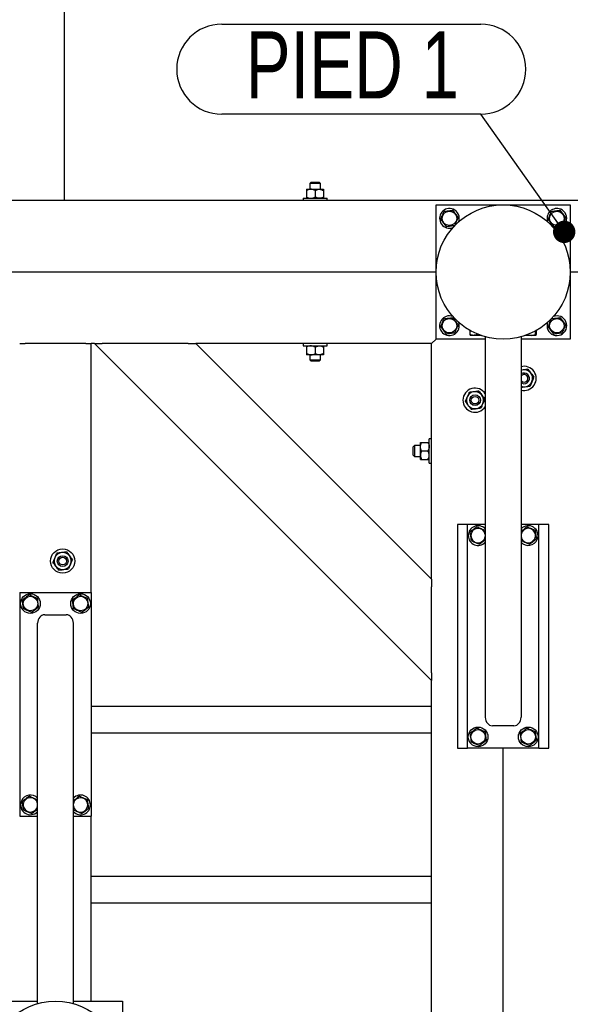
# Model space of a CAD drawing. Header units: millimetres. Extents: x 5 to 589, y 5 to 415.
# Tile 113 of 126: x 481 to 506, y 270 to 314. Entities that reach past the tile are written whole.
import ezdxf

# ---------------------------------------------------------------- set-up
doc = ezdxf.new("R2010")
doc.units = ezdxf.units.MM
doc.layers.add('NOTES', color=6, linetype='Continuous')
doc.layers.add('TRAIT-FORT', color=4, linetype='Continuous', lineweight=25)
doc.styles.add('SLDTEXTSTYLE0', font='TXT', dxfattribs={"width": 0.75})
doc.dimstyles.new('SLDDIMSTYLE2', dxfattribs={"dimtxt": 0.18, "dimasz": 1, "dimexe": 0, "dimexo": 0.0625, "dimgap": 0, "dimtad": 0, "dimtih": 1, "dimtoh": 1, "dimdec": 0, "dimrnd": 1e-09, "dimzin": 0, "dimdsep": 46, "dimtxsty": 'Standard', "dimblk1": 'DOT', "dimblk2": 'DOT', "dimsah": 1, "dimcen": 0.09, "dimadec": 0, "dimazin": 0, "dimtfac": 1, "dimtdec": 0, "dimtofl": 0, "dimtmove": 0, "dimatfit": 3, "dimldrblk": 'DOT', "dimfxl": 1, "dimfrac": 2, "dimtolj": 1, "dimtzin": 0, "dimarcsym": 0})

# ---------------------------------------------------------------- blocks, each defined once
blk = doc.blocks.new('SW_NOTE_21')
at = {"layer": 'NOTES', "color": 0}
for p, q in [((-11.572, 4.025), (0, 4.025)), ((0, 0), (-11.572, 0))]:
    blk.add_line(p, q, dxfattribs=at)
for centre, start, end in [((-11.572, 2.013), 90, 270), ((0, 2.013), 270, 90)]:
    blk.add_arc(centre, 2.013, start, end, dxfattribs=at)
at = {"layer": 'NOTES', "color": 0, "insert": (-5.738, 3.704), "char_height": 3, "attachment_point": 2, "style": 'SLDTEXTSTYLE0'}
blk.add_mtext('PIED 1', dxfattribs=at)
blk = doc.blocks.new('_Dot')
at = {"color": 0, "linetype": 'ByBlock', "lineweight": -2}
blk.add_line((-0.5, 0), (-1, 0), dxfattribs=at)
at = {"color": 0, "linetype": 'ByBlock', "const_width": 0.5}
blk.add_lwpolyline([(-0.25, 0, 1), (0.25, 0, 1)], format="xyb", close=True, dxfattribs=at)

msp = doc.modelspace()

# ---------------------------------------------------------------- linework, layer by layer
at = {"layer": 'TRAIT-FORT', "color": 4, "linetype": 'Continuous', "lineweight": 25}
for p, q in [((483.161, 305.855), (483.161, 315.455)), ((493.981, 306.355), (494.171, 306.355)), ((494.181, 306.675), (494.121, 306.615)), ((494.121, 306.615), (494.121, 306.355)), ((494.361, 306.615), (494.121, 306.615)), ((494.171, 306.355), (494.551, 306.355)), ((494.181, 306.675), (494.361, 306.675)), ((494.361, 306.675), (494.541, 306.675)), ((494.601, 306.615), (494.361, 306.615)), ((494.601, 306.615), (494.541, 306.675)), ((494.551, 306.355), (494.741, 306.355)), ((494.601, 306.355), (494.601, 306.615)), ((493.821, 305.955), (493.821, 305.855)), ((493.821, 305.955), (494.412, 305.955)), ((493.981, 306.296), (493.981, 306.014)), ((494.361, 306.296), (494.361, 306.014)), ((494.412, 305.955), (494.901, 305.955)), ((494.741, 306.296), (494.741, 306.014)), ((494.901, 305.855), (494.901, 305.955)), ((482.921, 305.855), (480.201, 305.855)), ((483.161, 305.855), (482.921, 305.855)), ((509.961, 305.855), (483.161, 305.855)), ((499.761, 299.655), (499.761, 305.655)), ((499.761, 305.655), (505.761, 305.655)), ((505.761, 305.655), (505.761, 299.655)), ((499.761, 302.655), (477.641, 302.655)), ((517.881, 302.655), (505.761, 302.655)), ((501.279, 300.046), (501.279, 299.855)), ((501.298, 299.826), (501.318, 299.815)), ((501.794, 299.815), (501.318, 299.815)), ((501.592, 299.892), (501.592, 299.855)), ((501.961, 299.764), (501.961, 282.75)), ((503.561, 299.764), (503.561, 282.75)), ((504.204, 299.815), (503.728, 299.815)), ((504.194, 300.019), (504.194, 299.855)), ((504.204, 299.815), (504.223, 299.826)), ((504.243, 300.046), (504.243, 299.855)), ((481.161, 299.455), (481.401, 299.455)), ((484.121, 299.455), (481.401, 299.455)), ((484.121, 299.455), (484.361, 299.455)), ((484.361, 288.335), (484.361, 299.455)), ((484.498, 299.455), (484.361, 299.455)), ((499.561, 284.392), (484.498, 299.455)), ((484.498, 299.455), (484.838, 299.455)), ((488.684, 299.455), (484.838, 299.455)), ((488.684, 299.455), (489.024, 299.455)), ((499.561, 288.918), (489.024, 299.455)), ((499.561, 299.455), (489.024, 299.455)), ((493.821, 299.455), (493.821, 299.355)), ((493.821, 299.355), (494.448, 299.355)), ((494.448, 299.355), (494.901, 299.355)), ((494.901, 299.355), (494.901, 299.455)), ((499.761, 299.655), (499.561, 299.455)), ((499.561, 299.455), (499.761, 299.655)), ((499.561, 288.918), (499.561, 299.455)), ((501.961, 299.655), (499.761, 299.655)), ((505.761, 299.655), (503.561, 299.655)), ((493.981, 299.296), (493.981, 299.014)), ((494.171, 298.955), (493.981, 298.955)), ((494.121, 298.955), (494.121, 298.735)), ((494.551, 298.955), (494.171, 298.955)), ((494.361, 299.296), (494.361, 299.014)), ((494.741, 298.955), (494.551, 298.955)), ((494.601, 298.735), (494.601, 298.955)), ((494.741, 299.296), (494.741, 299.014)), ((494.121, 298.735), (494.181, 298.675)), ((494.121, 298.735), (494.361, 298.735)), ((494.361, 298.675), (494.181, 298.675)), ((494.361, 298.735), (494.601, 298.735)), ((494.541, 298.675), (494.361, 298.675)), ((494.541, 298.675), (494.601, 298.735)), ((503.65, 298.279), (503.561, 298.268)), ((503.606, 297.681), (503.561, 297.705)), ((499.061, 294.845), (499.061, 295.035)), ((499.12, 295.035), (499.402, 295.035)), ((499.561, 295.195), (499.461, 295.195)), ((499.461, 294.706), (499.461, 295.195)), ((498.801, 294.895), (498.741, 294.835)), ((498.741, 294.655), (498.741, 294.835)), ((498.741, 294.475), (498.741, 294.655)), ((498.741, 294.475), (498.801, 294.415)), ((499.061, 294.895), (498.801, 294.895)), ((498.801, 294.895), (498.801, 294.655)), ((498.801, 294.655), (498.801, 294.415)), ((499.061, 294.465), (499.061, 294.845)), ((499.061, 294.275), (499.061, 294.465)), ((499.12, 294.655), (499.402, 294.655)), ((499.461, 294.115), (499.461, 294.706)), ((498.801, 294.415), (499.061, 294.415)), ((499.12, 294.275), (499.402, 294.275)), ((499.461, 294.115), (499.561, 294.115)), ((500.721, 291.375), (500.721, 281.375)), ((501.161, 291.375), (500.721, 291.375)), ((501.961, 291.375), (501.161, 291.375)), ((501.161, 281.375), (501.161, 291.375)), ((504.361, 291.375), (503.561, 291.375)), ((504.361, 281.375), (504.361, 291.375)), ((504.801, 291.375), (504.361, 291.375)), ((504.801, 281.375), (504.801, 291.375)), ((501.954, 291.112), (501.961, 291.057)), ((499.561, 288.918), (499.561, 288.578)), ((481.161, 288.335), (481.161, 278.335)), ((481.161, 288.335), (484.361, 288.335)), ((484.361, 288.335), (484.361, 278.335)), ((499.561, 284.732), (499.561, 288.578)), ((482.281, 287.335), (483.241, 287.335)), ((481.961, 269.946), (481.961, 286.959)), ((483.561, 269.946), (483.561, 286.959)), ((499.561, 284.732), (499.561, 284.392)), ((499.561, 268.655), (499.561, 284.392)), ((484.361, 283.255), (499.561, 283.255)), ((503.241, 282.375), (502.281, 282.375)), ((484.361, 282.055), (499.561, 282.055)), ((500.721, 281.375), (501.161, 281.375)), ((504.361, 281.375), (501.161, 281.375)), ((502.761, 268.655), (502.761, 281.375)), ((504.361, 281.375), (504.801, 281.375)), ((483.568, 278.598), (483.561, 278.653)), ((481.161, 278.335), (481.961, 278.335)), ((483.561, 278.335), (484.361, 278.335)), ((484.361, 270.055), (484.361, 278.335)), ((484.361, 275.655), (499.561, 275.655)), ((484.361, 274.455), (499.561, 274.455)), ((479.761, 270.055), (481.961, 270.055)), ((483.561, 270.055), (485.761, 270.055)), ((485.761, 270.055), (485.761, 267.855))]:
    msp.add_line(p, q, dxfattribs=at)
at = {"layer": 'TRAIT-FORT', "color": 4, "linetype": 'Continuous', "lineweight": 25, "flags": 128}
for points in [[(503.65, 298.279), (503.601, 298.27), (503.561, 298.257)], [(503.561, 297.802), (503.589, 297.772), (503.633, 297.745)]]:
    msp.add_lwpolyline(points, dxfattribs=at)
at = {"layer": 'TRAIT-FORT', "color": 4, "linetype": 'Continuous', "lineweight": 25}
for centre, radius in [((502.761, 302.655), 3), ((500.361, 305.055), 0.323), ((505.161, 305.055), 0.323), ((500.361, 300.255), 0.323), ((505.161, 300.255), 0.323), ((501.506, 296.926), 0.24), ((501.506, 296.926), 0.17), ((483.081, 289.735), 0.54), ((483.081, 289.735), 0.24), ((483.081, 289.735), 0.17), ((481.641, 287.835), 0.44), ((481.641, 287.835), 0.323), ((483.881, 287.835), 0.44), ((483.881, 287.835), 0.323), ((501.641, 281.875), 0.44), ((501.641, 281.875), 0.323), ((503.881, 281.875), 0.44), ((503.881, 281.875), 0.323), ((482.761, 267.055), 3)]:
    msp.add_circle(centre, radius, dxfattribs=at)
for centre, radius, start, end in [((500.361, 305.055), 0.44, 67.2765, 290.3023), ((500.361, 305.055), 0.44, 339.6977, 67.2765), ((505.161, 305.055), 0.44, 67.2765, 200.3023), ((505.161, 305.055), 0.44, 249.6977, 67.2765), ((500.361, 300.255), 0.44, 69.6977, 20.3023), ((505.161, 300.255), 0.44, 159.6977, 67.2765), ((505.161, 300.255), 0.44, 67.2765, 110.3023), ((503.698, 297.902), 0.54, 255.2654, 104.7346), ((503.698, 297.902), 0.24, 247.3102, 124.9087), ((503.698, 297.902), 0.17, 247.3102, 143.8923), ((503.698, 297.902), 0.38, 37.3102, 97.3102), ((503.698, 297.902), 0.38, 337.3102, 37.3102), ((503.698, 297.902), 0.38, 248.8117, 277.3102), ((503.698, 297.902), 0.38, 277.3102, 337.3102), ((501.506, 296.926), 0.54, 32.5527, 252.7857), ((501.506, 296.926), 0.38, 97.3102, 157.3102), ((501.506, 296.926), 0.38, 37.3102, 97.3102), ((501.506, 296.926), 0.38, 337.3102, 37.3102), ((501.506, 296.926), 0.38, 157.3102, 217.3102), ((501.506, 296.926), 0.38, 217.3102, 277.3102), ((501.506, 296.926), 0.38, 277.3102, 337.3102), ((501.506, 296.926), 0.54, 252.7857, 327.4473), ((501.641, 290.875), 0.44, 43.3418, 316.6582), ((501.641, 290.875), 0.323, 7.0938, 352.1849), ((503.881, 290.875), 0.44, 337.2765, 136.6582), ((503.881, 290.875), 0.323, 7.0938, 172.1849), ((503.881, 290.875), 0.323, 187.8151, 7.0938), ((503.881, 290.875), 0.44, 223.3418, 337.2765), ((483.081, 289.735), 0.38, 97.3102, 157.3102), ((483.081, 289.735), 0.38, 37.3102, 97.3102), ((483.081, 289.735), 0.38, 157.3102, 217.3102), ((483.081, 289.735), 0.38, 337.3102, 37.3102), ((483.081, 289.735), 0.38, 217.3102, 277.3102), ((483.081, 289.735), 0.38, 277.3102, 337.3102), ((481.641, 278.835), 0.44, 43.3418, 157.2765), ((481.641, 278.835), 0.323, 7.8151, 187.0938), ((483.881, 278.835), 0.323, 187.0938, 172.1849), ((483.881, 278.835), 0.44, 223.3418, 136.6582), ((481.641, 278.835), 0.44, 157.2765, 316.6582), ((481.641, 278.835), 0.323, 187.0938, 352.1849)]:
    msp.add_arc(centre, radius, start, end, dxfattribs=at)
for centre, major_axis, start_param, end_param in [((482.281, 286.959), (0, 0.375), 0, 1.570796), ((483.241, 286.959), (0, 0.375), 4.712389, 6.283185), ((502.281, 282.75), (0, -0.375), 4.712389, 6.283185), ((503.241, 282.75), (0, -0.375), 0, 1.570796)]:
    msp.add_ellipse(centre, major_axis=major_axis, ratio=0.852263, start_param=start_param, end_param=end_param, dxfattribs=at)
for points, knots in [([(494.171, 306.355), (494.137, 306.352), (494.071, 306.345), (494.011, 306.312), (493.981, 306.296)], [0, 0, 0, 0, 0.504, 1, 1, 1, 1]), ([(493.981, 306.355), (493.981, 306.354), (493.981, 306.351), (493.981, 306.33), (493.981, 306.308), (493.981, 306.296)], [0, 0, 0, 0, 0.30999, 0.629546, 1, 1, 1, 1]), ([(494.361, 306.296), (494.335, 306.31), (494.282, 306.338), (494.216, 306.354), (494.179, 306.355), (494.171, 306.355)], [0, 0, 0, 0, 0.432385, 0.879554, 1, 1, 1, 1]), ([(494.361, 306.296), (494.387, 306.31), (494.44, 306.338), (494.505, 306.354), (494.543, 306.355), (494.551, 306.355)], [0, 0, 0, 0, 0.432385, 0.879554, 1, 1, 1, 1]), ([(494.551, 306.355), (494.584, 306.352), (494.651, 306.345), (494.711, 306.312), (494.741, 306.296)], [0, 0, 0, 0, 0.504, 1, 1, 1, 1]), ([(494.741, 306.355), (494.741, 306.354), (494.741, 306.351), (494.741, 306.33), (494.741, 306.308), (494.741, 306.296)], [0, 0, 0, 0, 0.30999, 0.629546, 1, 1, 1, 1]), ([(493.981, 306.014), (494.007, 306), (494.06, 305.972), (494.125, 305.956), (494.163, 305.955), (494.171, 305.955)], [0, 0, 0, 0, 0.432385, 0.879554, 1, 1, 1, 1]), ([(493.981, 306.014), (493.981, 306.002), (493.981, 305.98), (493.981, 305.959), (493.981, 305.956), (493.981, 305.955)], [0, 0, 0, 0, 0.370457, 0.681018, 1, 1, 1, 1]), ([(494.171, 305.955), (494.204, 305.958), (494.271, 305.965), (494.331, 305.998), (494.361, 306.014)], [0, 0, 0, 0, 0.504, 1, 1, 1, 1]), ([(494.551, 305.955), (494.517, 305.958), (494.451, 305.965), (494.391, 305.998), (494.361, 306.014)], [0, 0, 0, 0, 0.504, 1, 1, 1, 1]), ([(494.741, 306.014), (494.715, 306), (494.662, 305.972), (494.596, 305.956), (494.559, 305.955), (494.551, 305.955)], [0, 0, 0, 0, 0.4323851, 0.8795539, 1, 1, 1, 1]), ([(494.741, 306.014), (494.741, 306.002), (494.741, 305.98), (494.741, 305.959), (494.741, 305.956), (494.741, 305.955)], [0, 0, 0, 0, 0.370457, 0.681018, 1, 1, 1, 1]), ([(499.971, 305.006), (499.985, 305.038), (500.011, 305.101), (500.051, 305.195), (500.089, 305.285), (500.112, 305.34), (500.124, 305.368)], [0, 0, 0, 0, 0.264605, 0.534948, 0.765343, 1, 1, 1, 1]), ([(500.124, 305.368), (500.174, 305.374), (500.256, 305.384), (500.375, 305.399), (500.455, 305.409), (500.501, 305.415), (500.514, 305.417)], [0, 0, 0, 0, 0.385549, 0.637642, 0.896546, 1, 1, 1, 1]), ([(500.75, 305.103), (500.73, 305.131), (500.688, 305.186), (500.627, 305.267), (500.568, 305.345), (500.532, 305.393), (500.514, 305.417)], [0, 0, 0, 0, 0.264605, 0.534948, 0.765343, 1, 1, 1, 1]), ([(500.75, 305.103), (500.737, 305.072), (500.71, 305.009), (500.671, 304.915), (500.633, 304.825), (500.609, 304.77), (500.598, 304.742)], [0, 0, 0, 0, 0.264605, 0.534948, 0.765343, 1, 1, 1, 1]), ([(504.771, 305.006), (504.785, 305.038), (504.811, 305.101), (504.851, 305.195), (504.889, 305.285), (504.912, 305.34), (504.924, 305.368)], [0, 0, 0, 0, 0.264605, 0.534948, 0.765343, 1, 1, 1, 1]), ([(504.924, 305.368), (504.974, 305.374), (505.056, 305.384), (505.175, 305.399), (505.255, 305.409), (505.301, 305.415), (505.314, 305.417)], [0, 0, 0, 0, 0.385549, 0.637642, 0.896546, 1, 1, 1, 1]), ([(505.55, 305.103), (505.53, 305.131), (505.488, 305.186), (505.427, 305.267), (505.368, 305.345), (505.332, 305.393), (505.314, 305.417)], [0, 0, 0, 0, 0.264605, 0.534948, 0.765343, 1, 1, 1, 1]), ([(505.55, 305.103), (505.537, 305.072), (505.51, 305.009), (505.471, 304.915), (505.433, 304.825), (505.409, 304.77), (505.398, 304.742)], [0, 0, 0, 0, 0.264605, 0.534948, 0.765343, 1, 1, 1, 1]), ([(499.971, 305.006), (499.992, 304.979), (500.033, 304.924), (500.095, 304.843), (500.154, 304.765), (500.19, 304.717), (500.208, 304.693)], [0, 0, 0, 0, 0.264605, 0.534948, 0.765343, 1, 1, 1, 1]), ([(500.208, 304.693), (500.258, 304.699), (500.34, 304.71), (500.459, 304.724), (500.539, 304.734), (500.585, 304.74), (500.598, 304.742)], [0, 0, 0, 0, 0.385549, 0.637642, 0.896546, 1, 1, 1, 1]), ([(504.771, 305.006), (504.792, 304.979), (504.833, 304.924), (504.895, 304.843), (504.954, 304.765), (504.99, 304.717), (505.008, 304.693)], [0, 0, 0, 0, 0.264605, 0.534948, 0.765343, 1, 1, 1, 1]), ([(505.008, 304.693), (505.058, 304.699), (505.14, 304.71), (505.259, 304.724), (505.339, 304.734), (505.385, 304.74), (505.398, 304.742)], [0, 0, 0, 0, 0.385549, 0.637642, 0.896546, 1, 1, 1, 1]), ([(499.971, 300.206), (499.985, 300.238), (500.011, 300.301), (500.051, 300.395), (500.089, 300.485), (500.112, 300.54), (500.124, 300.568)], [0, 0, 0, 0, 0.264605, 0.534948, 0.765343, 1, 1, 1, 1]), ([(499.971, 300.206), (499.992, 300.179), (500.033, 300.124), (500.095, 300.043), (500.154, 299.965), (500.19, 299.917), (500.208, 299.893)], [0, 0, 0, 0, 0.264605, 0.534948, 0.765343, 1, 1, 1, 1]), ([(500.124, 300.568), (500.174, 300.574), (500.256, 300.584), (500.375, 300.599), (500.455, 300.609), (500.501, 300.615), (500.514, 300.617)], [0, 0, 0, 0, 0.385549, 0.637642, 0.896546, 1, 1, 1, 1]), ([(500.75, 300.303), (500.73, 300.331), (500.688, 300.386), (500.627, 300.467), (500.568, 300.545), (500.532, 300.593), (500.514, 300.617)], [0, 0, 0, 0, 0.264605, 0.534948, 0.765343, 1, 1, 1, 1]), ([(500.75, 300.303), (500.737, 300.272), (500.71, 300.209), (500.671, 300.115), (500.633, 300.025), (500.609, 299.97), (500.598, 299.942)], [0, 0, 0, 0, 0.264605, 0.534948, 0.765343, 1, 1, 1, 1]), ([(504.771, 300.206), (504.785, 300.238), (504.811, 300.301), (504.851, 300.395), (504.889, 300.485), (504.912, 300.54), (504.924, 300.568)], [0, 0, 0, 0, 0.264605, 0.534948, 0.765343, 1, 1, 1, 1]), ([(504.771, 300.206), (504.792, 300.179), (504.833, 300.124), (504.895, 300.043), (504.954, 299.965), (504.99, 299.917), (505.008, 299.893)], [0, 0, 0, 0, 0.264605, 0.534948, 0.765343, 1, 1, 1, 1]), ([(504.924, 300.568), (504.974, 300.574), (505.056, 300.584), (505.175, 300.599), (505.255, 300.609), (505.301, 300.615), (505.314, 300.617)], [0, 0, 0, 0, 0.385549, 0.637642, 0.896546, 1, 1, 1, 1]), ([(505.55, 300.303), (505.53, 300.331), (505.488, 300.386), (505.427, 300.467), (505.368, 300.545), (505.332, 300.593), (505.314, 300.617)], [0, 0, 0, 0, 0.264605, 0.534948, 0.765343, 1, 1, 1, 1]), ([(505.55, 300.303), (505.537, 300.272), (505.51, 300.209), (505.471, 300.115), (505.433, 300.025), (505.409, 299.97), (505.398, 299.942)], [0, 0, 0, 0, 0.264605, 0.534948, 0.765343, 1, 1, 1, 1]), ([(500.208, 299.893), (500.258, 299.899), (500.34, 299.91), (500.459, 299.924), (500.539, 299.934), (500.585, 299.94), (500.598, 299.942)], [0, 0, 0, 0, 0.385549, 0.637642, 0.896546, 1, 1, 1, 1]), ([(501.279, 299.855), (501.285, 299.841), (501.292, 299.826), (501.298, 299.827), (501.298, 299.827)], [0, 0, 0, 0, 0.977492, 1, 1, 1, 1]), ([(501.592, 299.855), (501.565, 299.846), (501.51, 299.829), (501.429, 299.822), (501.351, 299.832), (501.303, 299.847), (501.279, 299.855)], [0, 0, 0, 0, 0.264605, 0.534948, 0.765343, 1, 1, 1, 1]), ([(501.592, 299.855), (501.624, 299.846), (501.687, 299.828), (501.753, 299.826), (501.786, 299.825)], [0, 0, 0, 0, 0.495418, 1, 1, 1, 1]), ([(503.832, 299.855), (503.864, 299.846), (503.927, 299.829), (504.021, 299.822), (504.111, 299.832), (504.166, 299.847), (504.194, 299.855)], [0, 0, 0, 0, 0.264605, 0.534948, 0.765343, 1, 1, 1, 1]), ([(504.194, 299.855), (504.2, 299.843), (504.21, 299.823), (504.225, 299.825), (504.235, 299.839), (504.241, 299.851), (504.243, 299.855)], [0, 0, 0, 0, 0.385549, 0.637642, 0.896546, 1, 1, 1, 1]), ([(505.008, 299.893), (505.058, 299.899), (505.14, 299.91), (505.259, 299.924), (505.339, 299.934), (505.385, 299.94), (505.398, 299.942)], [0, 0, 0, 0, 0.385549, 0.637642, 0.896546, 1, 1, 1, 1]), ([(494.171, 299.355), (494.137, 299.352), (494.071, 299.345), (494.011, 299.312), (493.981, 299.296)], [0, 0, 0, 0, 0.504, 1, 1, 1, 1]), ([(493.981, 299.355), (493.981, 299.354), (493.981, 299.351), (493.981, 299.33), (493.981, 299.308), (493.981, 299.296)], [0, 0, 0, 0, 0.30999, 0.629546, 1, 1, 1, 1]), ([(494.361, 299.296), (494.335, 299.31), (494.282, 299.338), (494.216, 299.354), (494.179, 299.355), (494.171, 299.355)], [0, 0, 0, 0, 0.432385, 0.879554, 1, 1, 1, 1]), ([(494.361, 299.296), (494.387, 299.31), (494.44, 299.338), (494.505, 299.354), (494.543, 299.355), (494.551, 299.355)], [0, 0, 0, 0, 0.432385, 0.879554, 1, 1, 1, 1]), ([(494.551, 299.355), (494.584, 299.352), (494.651, 299.345), (494.711, 299.312), (494.741, 299.296)], [0, 0, 0, 0, 0.504, 1, 1, 1, 1]), ([(494.741, 299.355), (494.741, 299.354), (494.741, 299.351), (494.741, 299.33), (494.741, 299.308), (494.741, 299.296)], [0, 0, 0, 0, 0.30999, 0.629546, 1, 1, 1, 1]), ([(493.981, 299.014), (494.007, 299), (494.06, 298.972), (494.125, 298.956), (494.163, 298.955), (494.171, 298.955)], [0, 0, 0, 0, 0.432385, 0.879554, 1, 1, 1, 1]), ([(493.981, 299.014), (493.981, 299.002), (493.981, 298.98), (493.981, 298.959), (493.981, 298.956), (493.981, 298.955)], [0, 0, 0, 0, 0.370457, 0.681018, 1, 1, 1, 1]), ([(494.171, 298.955), (494.204, 298.958), (494.271, 298.965), (494.331, 298.998), (494.361, 299.014)], [0, 0, 0, 0, 0.504, 1, 1, 1, 1]), ([(494.551, 298.955), (494.517, 298.958), (494.451, 298.965), (494.391, 298.998), (494.361, 299.014)], [0, 0, 0, 0, 0.504, 1, 1, 1, 1]), ([(494.741, 299.014), (494.715, 299), (494.662, 298.972), (494.596, 298.956), (494.559, 298.955), (494.551, 298.955)], [0, 0, 0, 0, 0.4323851, 0.8795539, 1, 1, 1, 1]), ([(494.741, 299.014), (494.741, 299.002), (494.741, 298.98), (494.741, 298.959), (494.741, 298.956), (494.741, 298.955)], [0, 0, 0, 0, 0.370457, 0.681018, 1, 1, 1, 1]), ([(503.867, 298.307), (503.838, 298.303), (503.777, 298.296), (503.702, 298.286), (503.659, 298.28), (503.65, 298.279)], [0, 0, 0, 0, 0.432385, 0.879554, 1, 1, 1, 1]), ([(503.867, 298.307), (503.886, 298.283), (503.923, 298.235), (503.969, 298.174), (503.995, 298.14), (504, 298.133)], [0, 0, 0, 0, 0.432385, 0.879554, 1, 1, 1, 1]), ([(504, 298.133), (504.024, 298.102), (504.07, 298.041), (504.112, 297.986), (504.133, 297.958)], [0, 0, 0, 0, 0.504, 1, 1, 1, 1]), ([(503.747, 297.525), (503.785, 297.53), (503.861, 297.54), (503.93, 297.549), (503.964, 297.553)], [0, 0, 0, 0, 0.504, 1, 1, 1, 1]), ([(504.049, 297.756), (504.04, 297.734), (504.021, 297.69), (503.993, 297.621), (503.974, 297.577), (503.964, 297.553)], [0, 0, 0, 0, 0.3099902, 0.6295459, 1, 1, 1, 1]), ([(504.133, 297.958), (504.127, 297.943), (504.111, 297.906), (504.085, 297.842), (504.062, 297.788), (504.05, 297.759), (504.049, 297.756)], [0, 0, 0, 0, 0.237039, 0.589019, 0.951631, 1, 1, 1, 1]), ([(501.24, 297.275), (501.233, 297.26), (501.218, 297.223), (501.191, 297.159), (501.169, 297.105), (501.157, 297.076), (501.155, 297.073)], [0, 0, 0, 0, 0.237039, 0.589019, 0.951631, 1, 1, 1, 1]), ([(501.457, 297.303), (501.419, 297.298), (501.343, 297.288), (501.274, 297.28), (501.24, 297.275)], [0, 0, 0, 0, 0.504, 1, 1, 1, 1]), ([(501.675, 297.331), (501.645, 297.327), (501.585, 297.319), (501.509, 297.31), (501.466, 297.304), (501.457, 297.303)], [0, 0, 0, 0, 0.432385, 0.879554, 1, 1, 1, 1]), ([(501.675, 297.331), (501.693, 297.307), (501.73, 297.258), (501.776, 297.198), (501.802, 297.164), (501.808, 297.156)], [0, 0, 0, 0, 0.432385, 0.879554, 1, 1, 1, 1]), ([(501.808, 297.156), (501.831, 297.126), (501.878, 297.065), (501.92, 297.009), (501.941, 296.982)], [0, 0, 0, 0, 0.504, 1, 1, 1, 1]), ([(503.561, 297.502), (503.58, 297.504), (503.631, 297.511), (503.695, 297.519), (503.737, 297.524), (503.747, 297.525)], [0, 0, 0, 0, 0.33055, 0.857945, 1, 1, 1, 1]), ([(501.155, 297.073), (501.146, 297.051), (501.127, 297.007), (501.099, 296.938), (501.08, 296.894), (501.07, 296.87)], [0, 0, 0, 0, 0.30999, 0.629546, 1, 1, 1, 1]), ([(501.203, 296.696), (501.18, 296.727), (501.134, 296.787), (501.091, 296.843), (501.07, 296.87)], [0, 0, 0, 0, 0.504, 1, 1, 1, 1]), ([(501.336, 296.521), (501.318, 296.545), (501.281, 296.594), (501.235, 296.654), (501.209, 296.689), (501.203, 296.696)], [0, 0, 0, 0, 0.432385, 0.879554, 1, 1, 1, 1]), ([(501.856, 296.78), (501.847, 296.758), (501.829, 296.713), (501.8, 296.645), (501.782, 296.601), (501.772, 296.577)], [0, 0, 0, 0, 0.3099902, 0.6295459, 1, 1, 1, 1]), ([(501.941, 296.982), (501.935, 296.967), (501.919, 296.929), (501.892, 296.866), (501.87, 296.812), (501.858, 296.783), (501.856, 296.78)], [0, 0, 0, 0, 0.237039, 0.589019, 0.951631, 1, 1, 1, 1]), ([(501.336, 296.521), (501.366, 296.525), (501.427, 296.533), (501.502, 296.543), (501.545, 296.548), (501.554, 296.549)], [0, 0, 0, 0, 0.432385, 0.879554, 1, 1, 1, 1]), ([(501.554, 296.549), (501.592, 296.554), (501.668, 296.564), (501.737, 296.573), (501.772, 296.577)], [0, 0, 0, 0, 0.504, 1, 1, 1, 1]), ([(499.061, 294.845), (499.064, 294.878), (499.071, 294.945), (499.104, 295.005), (499.12, 295.035)], [0, 0, 0, 0, 0.504, 1, 1, 1, 1]), ([(499.061, 295.035), (499.062, 295.035), (499.065, 295.035), (499.086, 295.035), (499.108, 295.035), (499.12, 295.035)], [0, 0, 0, 0, 0.30999, 0.629546, 1, 1, 1, 1]), ([(499.402, 295.035), (499.416, 295.009), (499.444, 294.956), (499.46, 294.89), (499.461, 294.853), (499.461, 294.845)], [0, 0, 0, 0, 0.432385, 0.879554, 1, 1, 1, 1]), ([(499.402, 295.035), (499.414, 295.035), (499.436, 295.035), (499.457, 295.035), (499.459, 295.035), (499.461, 295.035)], [0, 0, 0, 0, 0.370457, 0.681018, 1, 1, 1, 1]), ([(499.12, 294.655), (499.106, 294.681), (499.078, 294.734), (499.062, 294.8), (499.061, 294.837), (499.061, 294.845)], [0, 0, 0, 0, 0.432385, 0.879554, 1, 1, 1, 1]), ([(499.12, 294.655), (499.106, 294.629), (499.078, 294.576), (499.062, 294.51), (499.061, 294.473), (499.061, 294.465)], [0, 0, 0, 0, 0.432385, 0.879554, 1, 1, 1, 1]), ([(499.061, 294.465), (499.064, 294.432), (499.071, 294.365), (499.104, 294.305), (499.12, 294.275)], [0, 0, 0, 0, 0.504, 1, 1, 1, 1]), ([(499.461, 294.845), (499.457, 294.812), (499.451, 294.745), (499.418, 294.685), (499.402, 294.655)], [0, 0, 0, 0, 0.504, 1, 1, 1, 1]), ([(499.461, 294.465), (499.457, 294.498), (499.451, 294.565), (499.418, 294.625), (499.402, 294.655)], [0, 0, 0, 0, 0.504, 1, 1, 1, 1]), ([(499.402, 294.275), (499.416, 294.301), (499.444, 294.354), (499.46, 294.42), (499.461, 294.457), (499.461, 294.465)], [0, 0, 0, 0, 0.432385, 0.879554, 1, 1, 1, 1]), ([(499.061, 294.275), (499.062, 294.275), (499.065, 294.275), (499.086, 294.275), (499.108, 294.275), (499.12, 294.275)], [0, 0, 0, 0, 0.30999, 0.629546, 1, 1, 1, 1]), ([(499.402, 294.275), (499.414, 294.275), (499.436, 294.275), (499.457, 294.275), (499.459, 294.275), (499.461, 294.275)], [0, 0, 0, 0, 0.370457, 0.681018, 1, 1, 1, 1]), ([(501.592, 291.265), (501.565, 291.244), (501.51, 291.202), (501.429, 291.141), (501.351, 291.082), (501.303, 291.046), (501.279, 291.028)], [0, 0, 0, 0, 0.2646049, 0.5349477, 0.7653431, 1, 1, 1, 1]), ([(501.279, 291.028), (501.285, 290.978), (501.296, 290.896), (501.31, 290.777), (501.32, 290.697), (501.326, 290.651), (501.328, 290.638)], [0, 0, 0, 0, 0.385549, 0.637642, 0.896546, 1, 1, 1, 1]), ([(501.592, 291.265), (501.624, 291.251), (501.687, 291.224), (501.781, 291.185), (501.871, 291.147), (501.926, 291.123), (501.954, 291.112)], [0, 0, 0, 0, 0.264605, 0.534948, 0.765343, 1, 1, 1, 1]), ([(503.832, 291.265), (503.805, 291.244), (503.75, 291.202), (503.669, 291.141), (503.605, 291.093), (503.571, 291.067), (503.561, 291.059)], [0, 0, 0, 0, 0.305751, 0.618131, 0.884353, 1, 1, 1, 1]), ([(503.832, 291.265), (503.864, 291.251), (503.927, 291.224), (504.021, 291.185), (504.111, 291.147), (504.166, 291.123), (504.194, 291.112)], [0, 0, 0, 0, 0.264605, 0.534948, 0.765343, 1, 1, 1, 1]), ([(504.194, 291.112), (504.2, 291.062), (504.21, 290.98), (504.225, 290.861), (504.235, 290.781), (504.241, 290.735), (504.243, 290.722)], [0, 0, 0, 0, 0.3855495, 0.6376419, 0.8965462, 1, 1, 1, 1]), ([(501.689, 290.485), (501.658, 290.499), (501.595, 290.525), (501.5, 290.565), (501.411, 290.603), (501.356, 290.626), (501.328, 290.638)], [0, 0, 0, 0, 0.264605, 0.534948, 0.765343, 1, 1, 1, 1]), ([(501.689, 290.485), (501.717, 290.506), (501.771, 290.547), (501.853, 290.609), (501.917, 290.657), (501.951, 290.683), (501.961, 290.691)], [0, 0, 0, 0, 0.305751, 0.618131, 0.884353, 1, 1, 1, 1]), ([(503.561, 290.693), (503.562, 290.688), (503.564, 290.669), (503.566, 290.651), (503.568, 290.638)], [0, 0, 0, 0, 0.277734, 1, 1, 1, 1]), ([(503.929, 290.485), (503.898, 290.499), (503.835, 290.525), (503.74, 290.565), (503.651, 290.603), (503.596, 290.626), (503.568, 290.638)], [0, 0, 0, 0, 0.264605, 0.534948, 0.765343, 1, 1, 1, 1]), ([(503.929, 290.485), (503.957, 290.506), (504.011, 290.547), (504.093, 290.609), (504.171, 290.668), (504.218, 290.704), (504.243, 290.722)], [0, 0, 0, 0, 0.264605, 0.534948, 0.765343, 1, 1, 1, 1]), ([(482.815, 290.084), (482.809, 290.069), (482.793, 290.031), (482.766, 289.967), (482.744, 289.914), (482.732, 289.885), (482.73, 289.881)], [0, 0, 0, 0, 0.237039, 0.589019, 0.951631, 1, 1, 1, 1]), ([(483.033, 290.112), (482.994, 290.107), (482.918, 290.097), (482.849, 290.088), (482.815, 290.084)], [0, 0, 0, 0, 0.504, 1, 1, 1, 1]), ([(483.25, 290.14), (483.22, 290.136), (483.16, 290.128), (483.085, 290.118), (483.042, 290.113), (483.033, 290.112)], [0, 0, 0, 0, 0.432385, 0.879554, 1, 1, 1, 1]), ([(483.25, 290.14), (483.268, 290.116), (483.305, 290.067), (483.351, 290.007), (483.378, 289.972), (483.383, 289.965)], [0, 0, 0, 0, 0.432385, 0.879554, 1, 1, 1, 1]), ([(482.73, 289.881), (482.721, 289.86), (482.703, 289.815), (482.674, 289.747), (482.656, 289.703), (482.646, 289.679)], [0, 0, 0, 0, 0.30999, 0.629546, 1, 1, 1, 1]), ([(482.779, 289.505), (482.755, 289.535), (482.709, 289.596), (482.667, 289.652), (482.646, 289.679)], [0, 0, 0, 0, 0.504, 1, 1, 1, 1]), ([(483.383, 289.965), (483.407, 289.934), (483.453, 289.874), (483.495, 289.818), (483.516, 289.791)], [0, 0, 0, 0, 0.504, 1, 1, 1, 1]), ([(483.516, 289.791), (483.51, 289.776), (483.494, 289.738), (483.467, 289.674), (483.445, 289.621), (483.433, 289.592), (483.431, 289.588)], [0, 0, 0, 0, 0.237039, 0.589019, 0.951631, 1, 1, 1, 1]), ([(482.912, 289.33), (482.893, 289.354), (482.856, 289.403), (482.81, 289.463), (482.784, 289.497), (482.779, 289.505)], [0, 0, 0, 0, 0.432385, 0.879554, 1, 1, 1, 1]), ([(482.912, 289.33), (482.941, 289.334), (483.002, 289.342), (483.077, 289.351), (483.12, 289.357), (483.129, 289.358)], [0, 0, 0, 0, 0.432385, 0.879554, 1, 1, 1, 1]), ([(483.129, 289.358), (483.168, 289.363), (483.243, 289.373), (483.313, 289.381), (483.347, 289.386)], [0, 0, 0, 0, 0.504, 1, 1, 1, 1]), ([(483.431, 289.588), (483.422, 289.566), (483.404, 289.522), (483.375, 289.454), (483.357, 289.41), (483.347, 289.386)], [0, 0, 0, 0, 0.3099902, 0.6295459, 1, 1, 1, 1]), ([(481.592, 288.225), (481.565, 288.204), (481.51, 288.162), (481.429, 288.101), (481.351, 288.042), (481.303, 288.006), (481.279, 287.988)], [0, 0, 0, 0, 0.264605, 0.534948, 0.765343, 1, 1, 1, 1]), ([(481.328, 287.598), (481.322, 287.648), (481.311, 287.73), (481.297, 287.849), (481.287, 287.929), (481.281, 287.975), (481.279, 287.988)], [0, 0, 0, 0, 0.385549, 0.637642, 0.896546, 1, 1, 1, 1]), ([(481.592, 288.225), (481.624, 288.211), (481.687, 288.184), (481.781, 288.145), (481.871, 288.107), (481.926, 288.083), (481.954, 288.072)], [0, 0, 0, 0, 0.264605, 0.534948, 0.765343, 1, 1, 1, 1]), ([(482.003, 287.682), (481.996, 287.732), (481.986, 287.814), (481.971, 287.933), (481.961, 288.013), (481.956, 288.059), (481.954, 288.072)], [0, 0, 0, 0, 0.385549, 0.637642, 0.896546, 1, 1, 1, 1]), ([(483.832, 288.225), (483.805, 288.204), (483.75, 288.162), (483.669, 288.101), (483.591, 288.042), (483.543, 288.006), (483.519, 287.988)], [0, 0, 0, 0, 0.264605, 0.534948, 0.765343, 1, 1, 1, 1]), ([(483.568, 287.598), (483.562, 287.648), (483.551, 287.73), (483.537, 287.849), (483.527, 287.929), (483.521, 287.975), (483.519, 287.988)], [0, 0, 0, 0, 0.385549, 0.637642, 0.896546, 1, 1, 1, 1]), ([(483.832, 288.225), (483.864, 288.211), (483.927, 288.184), (484.021, 288.145), (484.111, 288.107), (484.166, 288.083), (484.194, 288.072)], [0, 0, 0, 0, 0.264605, 0.534948, 0.765343, 1, 1, 1, 1]), ([(484.243, 287.682), (484.236, 287.732), (484.226, 287.814), (484.211, 287.933), (484.201, 288.013), (484.196, 288.059), (484.194, 288.072)], [0, 0, 0, 0, 0.385549, 0.637642, 0.896546, 1, 1, 1, 1]), ([(481.689, 287.445), (481.658, 287.459), (481.595, 287.485), (481.5, 287.525), (481.411, 287.563), (481.356, 287.586), (481.328, 287.598)], [0, 0, 0, 0, 0.264605, 0.534948, 0.765343, 1, 1, 1, 1]), ([(481.689, 287.445), (481.717, 287.466), (481.771, 287.507), (481.853, 287.569), (481.931, 287.628), (481.978, 287.664), (482.003, 287.682)], [0, 0, 0, 0, 0.2646049, 0.5349477, 0.7653431, 1, 1, 1, 1]), ([(483.929, 287.445), (483.898, 287.459), (483.835, 287.485), (483.74, 287.525), (483.651, 287.563), (483.596, 287.586), (483.568, 287.598)], [0, 0, 0, 0, 0.264605, 0.534948, 0.765343, 1, 1, 1, 1]), ([(483.929, 287.445), (483.957, 287.466), (484.011, 287.507), (484.093, 287.569), (484.171, 287.628), (484.218, 287.664), (484.243, 287.682)], [0, 0, 0, 0, 0.2646049, 0.5349477, 0.7653431, 1, 1, 1, 1]), ([(501.592, 282.265), (501.565, 282.244), (501.51, 282.202), (501.429, 282.141), (501.351, 282.082), (501.303, 282.046), (501.279, 282.028)], [0, 0, 0, 0, 0.2646049, 0.5349477, 0.7653431, 1, 1, 1, 1]), ([(501.592, 282.265), (501.624, 282.251), (501.687, 282.224), (501.781, 282.185), (501.871, 282.147), (501.926, 282.123), (501.954, 282.112)], [0, 0, 0, 0, 0.264605, 0.534948, 0.765343, 1, 1, 1, 1]), ([(503.832, 282.265), (503.805, 282.244), (503.75, 282.202), (503.669, 282.141), (503.591, 282.082), (503.543, 282.046), (503.519, 282.028)], [0, 0, 0, 0, 0.2646049, 0.5349477, 0.7653431, 1, 1, 1, 1]), ([(503.832, 282.265), (503.864, 282.251), (503.927, 282.224), (504.021, 282.185), (504.111, 282.147), (504.166, 282.123), (504.194, 282.112)], [0, 0, 0, 0, 0.264605, 0.534948, 0.765343, 1, 1, 1, 1]), ([(501.279, 282.028), (501.285, 281.978), (501.296, 281.896), (501.31, 281.777), (501.32, 281.697), (501.326, 281.651), (501.328, 281.638)], [0, 0, 0, 0, 0.385549, 0.637642, 0.896546, 1, 1, 1, 1]), ([(501.689, 281.485), (501.717, 281.506), (501.771, 281.547), (501.853, 281.609), (501.931, 281.668), (501.978, 281.704), (502.003, 281.722)], [0, 0, 0, 0, 0.264605, 0.534948, 0.765343, 1, 1, 1, 1]), ([(501.954, 282.112), (501.96, 282.062), (501.97, 281.98), (501.985, 281.861), (501.995, 281.781), (502.001, 281.735), (502.003, 281.722)], [0, 0, 0, 0, 0.3855495, 0.6376419, 0.8965462, 1, 1, 1, 1]), ([(503.519, 282.028), (503.525, 281.978), (503.536, 281.896), (503.55, 281.777), (503.56, 281.697), (503.566, 281.651), (503.568, 281.638)], [0, 0, 0, 0, 0.385549, 0.637642, 0.896546, 1, 1, 1, 1]), ([(503.929, 281.485), (503.957, 281.506), (504.011, 281.547), (504.093, 281.609), (504.171, 281.668), (504.218, 281.704), (504.243, 281.722)], [0, 0, 0, 0, 0.264605, 0.534948, 0.765343, 1, 1, 1, 1]), ([(504.194, 282.112), (504.2, 282.062), (504.21, 281.98), (504.225, 281.861), (504.235, 281.781), (504.241, 281.735), (504.243, 281.722)], [0, 0, 0, 0, 0.3855495, 0.6376419, 0.8965462, 1, 1, 1, 1]), ([(501.689, 281.485), (501.658, 281.499), (501.595, 281.525), (501.5, 281.565), (501.411, 281.603), (501.356, 281.626), (501.328, 281.638)], [0, 0, 0, 0, 0.264605, 0.534948, 0.765343, 1, 1, 1, 1]), ([(503.929, 281.485), (503.898, 281.499), (503.835, 281.525), (503.74, 281.565), (503.651, 281.603), (503.596, 281.626), (503.568, 281.638)], [0, 0, 0, 0, 0.264605, 0.534948, 0.765343, 1, 1, 1, 1]), ([(481.592, 279.225), (481.565, 279.204), (481.51, 279.162), (481.429, 279.101), (481.351, 279.042), (481.303, 279.006), (481.279, 278.988)], [0, 0, 0, 0, 0.264605, 0.534948, 0.765343, 1, 1, 1, 1]), ([(481.592, 279.225), (481.624, 279.211), (481.687, 279.184), (481.781, 279.145), (481.871, 279.107), (481.926, 279.083), (481.954, 279.072)], [0, 0, 0, 0, 0.264605, 0.534948, 0.765343, 1, 1, 1, 1]), ([(481.961, 279.017), (481.96, 279.022), (481.958, 279.041), (481.956, 279.059), (481.954, 279.072)], [0, 0, 0, 0, 0.277734, 1, 1, 1, 1]), ([(483.832, 279.225), (483.805, 279.204), (483.75, 279.162), (483.669, 279.101), (483.605, 279.053), (483.571, 279.027), (483.561, 279.019)], [0, 0, 0, 0, 0.305751, 0.618131, 0.884353, 1, 1, 1, 1]), ([(483.832, 279.225), (483.864, 279.211), (483.927, 279.184), (484.021, 279.145), (484.111, 279.107), (484.166, 279.083), (484.194, 279.072)], [0, 0, 0, 0, 0.264605, 0.534948, 0.765343, 1, 1, 1, 1]), ([(484.243, 278.682), (484.236, 278.732), (484.226, 278.814), (484.211, 278.933), (484.201, 279.013), (484.196, 279.059), (484.194, 279.072)], [0, 0, 0, 0, 0.385549, 0.637642, 0.896546, 1, 1, 1, 1]), ([(481.328, 278.598), (481.322, 278.648), (481.311, 278.73), (481.297, 278.849), (481.287, 278.929), (481.281, 278.975), (481.279, 278.988)], [0, 0, 0, 0, 0.385549, 0.637642, 0.896546, 1, 1, 1, 1]), ([(481.689, 278.445), (481.717, 278.466), (481.771, 278.507), (481.853, 278.569), (481.917, 278.617), (481.951, 278.643), (481.961, 278.651)], [0, 0, 0, 0, 0.305751, 0.618131, 0.884353, 1, 1, 1, 1]), ([(483.929, 278.445), (483.957, 278.466), (484.011, 278.507), (484.093, 278.569), (484.171, 278.628), (484.218, 278.664), (484.243, 278.682)], [0, 0, 0, 0, 0.2646049, 0.5349477, 0.7653431, 1, 1, 1, 1]), ([(481.689, 278.445), (481.658, 278.459), (481.595, 278.485), (481.5, 278.525), (481.411, 278.563), (481.356, 278.586), (481.328, 278.598)], [0, 0, 0, 0, 0.264605, 0.534948, 0.765343, 1, 1, 1, 1]), ([(483.929, 278.445), (483.898, 278.459), (483.835, 278.485), (483.74, 278.525), (483.651, 278.563), (483.596, 278.586), (483.568, 278.598)], [0, 0, 0, 0, 0.264605, 0.534948, 0.765343, 1, 1, 1, 1])]:
    msp.add_open_spline(points, degree=3, knots=knots, dxfattribs=at)

# ---------------------------------------------------------------- block references
at = {"layer": 'NOTES', "color": 211}
msp.add_blockref('SW_NOTE_21', (501.761, 309.71), dxfattribs=at)

# ---------------------------------------------------------------- leaders
msp.add_leader([(505.488, 304.451), (501.761, 309.71)], dimstyle='SLDDIMSTYLE2', dxfattribs=at)

doc.saveas('drawing.dxf')
